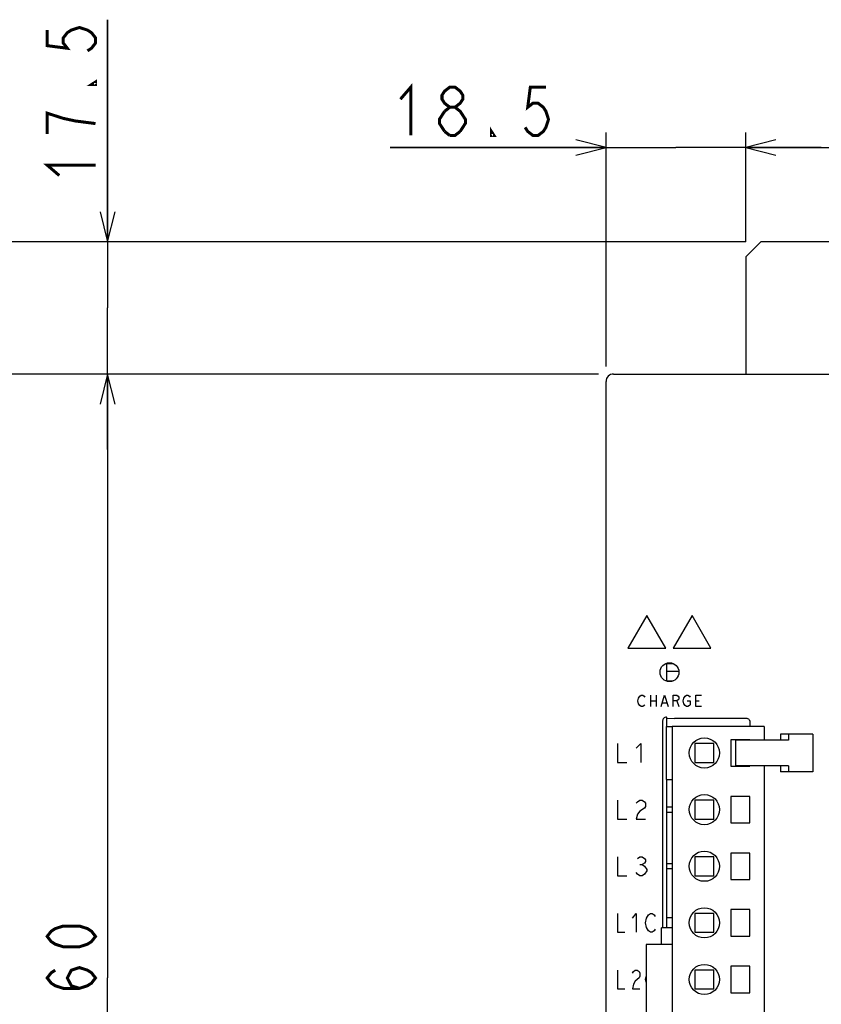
# Model space of a CAD drawing. Extents: x 61 to 816, y 33 to 560.
# Tile 5 of 22: x 332 to 439, y 357 to 487. Entities that reach past the tile are written whole.
import ezdxf

# ---------------------------------------------------------------- set-up
doc = ezdxf.new("R2010")
doc.units = 0
doc.header["$LTSCALE"] = 46.2
doc.layers.get('0').update_dxf_attribs({"linetype": 'CONTINUOUS'})
for name, color, linetype in [('ALL_AXIS', 7, 'CONTINUOUS'), ('ALL_CURVE', 7, 'CONTINUOUS'), ('ALL_DIM', 7, 'CONTINUOUS'), ('ALL_FEATURES', 7, 'CONTINUOUS')]:
    doc.layers.add(name, color=color, linetype=linetype)
doc.dimstyles.get("Standard").update_dxf_attribs({"dimtxt": 2.5, "dimasz": 2.5, "dimexe": 1.25, "dimexo": 0.625, "dimtad": 1, "dimcen": 2.5, "dimazin": 3, "dimtfac": 1, "dimtmove": 0, "dimatfit": 3})

# ---------------------------------------------------------------- blocks, each defined once
blk = doc.blocks.new('_OPEN')
at = {"color": 0, "linetype": 'BYBLOCK'}
for p, q in [((0, 0), (-1, 0.25)), ((-1, -0.25), (0, 0)), ((-1, 0), (0, 0))]:
    blk.add_line(p, q, dxfattribs=at)
blk = doc.blocks.new('*D1')
at = {"layer": 'ALL_DIM', "color": 2, "linetype": 'CONTINUOUS'}
for p, q in [((409, 440), (342, 440)), ((344, 440), (344, 360)), ((344, 280), (344, 360)), ((407.88, 280), (342, 280))]:
    blk.add_line(p, q, dxfattribs=at)
at = {"layer": 'ALL_DIM', "color": 2, "linetype": 'CONTINUOUS', "xscale": 4, "yscale": 4, "zscale": 4}
for p, rotation in [((344, 440), 90), ((344, 280), 270)]:
    blk.add_blockref('_OPEN', p, dxfattribs=dict(at, rotation=rotation))
blk = doc.blocks.new('*D3')
at = {"layer": 'ALL_DIM', "color": 2, "linetype": 'CONTINUOUS'}
for p, q in [((409, 440), (328, 440)), ((330, 440), (330, 356)), ((330, 272), (330, 356)), ((417.58, 272), (328, 272))]:
    blk.add_line(p, q, dxfattribs=at)
at = {"layer": 'ALL_DIM', "color": 2, "linetype": 'CONTINUOUS', "xscale": 4, "yscale": 4, "zscale": 4}
for p, rotation in [((330, 440), 90), ((330, 272), 270)]:
    blk.add_blockref('_OPEN', p, dxfattribs=dict(at, rotation=rotation))
blk = doc.blocks.new('*D10')
at = {"layer": 'ALL_DIM', "color": 2, "linetype": 'CONTINUOUS'}
for p, q in [((428.5, 457.5), (314, 457.5)), ((316, 457.5), (316, 360)), ((316, 262.5), (316, 360)), ((428.5, 262.5), (314, 262.5))]:
    blk.add_line(p, q, dxfattribs=at)
at = {"layer": 'ALL_DIM', "color": 2, "linetype": 'CONTINUOUS', "xscale": 4, "yscale": 4, "zscale": 4}
for p, rotation in [((316, 457.5), 90), ((316, 262.5), 270)]:
    blk.add_blockref('_OPEN', p, dxfattribs=dict(at, rotation=rotation))
blk = doc.blocks.new('*D11')
at = {"layer": 'ALL_DIM', "color": 2, "linetype": 'CONTINUOUS'}
for p, q in [((344, 457.5), (344, 486.93)), ((344, 486.93), (344, 448.75)), ((428.5, 457.5), (342, 457.5)), ((344, 430), (344, 448.75)), ((409, 440), (342, 440)), ((344, 440), (344, 430))]:
    blk.add_line(p, q, dxfattribs=at)
at = {"layer": 'ALL_DIM', "color": 2, "linetype": 'CONTINUOUS', "xscale": 4, "yscale": 4, "zscale": 4}
for p, rotation in [((344, 457.5), 270), ((344, 440), 90)]:
    blk.add_blockref('_OPEN', p, dxfattribs=dict(at, rotation=rotation))
blk = doc.blocks.new('*D12')
at = {"layer": 'ALL_DIM', "color": 2, "linetype": 'CONTINUOUS'}
for p, q in [((410, 441), (410, 472)), ((428.5, 457.5), (428.5, 472)), ((410, 470), (381.4, 470)), ((381.4, 470), (419.25, 470)), ((438.5, 470), (419.25, 470)), ((428.5, 470), (438.5, 470))]:
    blk.add_line(p, q, dxfattribs=at)
at = {"layer": 'ALL_DIM', "color": 2, "linetype": 'CONTINUOUS', "xscale": 4, "yscale": 4, "zscale": 4}
blk.add_blockref('_OPEN', (410, 470), dxfattribs=at)
at = {"layer": 'ALL_DIM', "color": 2, "linetype": 'CONTINUOUS', "xscale": 4, "yscale": 4, "zscale": 4, "rotation": 180}
blk.add_blockref('_OPEN', (428.5, 470), dxfattribs=at)
blk = doc.blocks.new('*D13')
at = {"layer": 'ALL_DIM', "color": 2, "linetype": 'CONTINUOUS'}
for p, q in [((428.5, 457.5), (428.5, 472)), ((464.5, 457.5), (464.5, 472)), ((428.5, 470), (446.5, 470)), ((464.5, 470), (446.5, 470))]:
    blk.add_line(p, q, dxfattribs=at)
at = {"layer": 'ALL_DIM', "color": 2, "linetype": 'CONTINUOUS', "xscale": 4, "yscale": 4, "zscale": 4, "rotation": 180}
blk.add_blockref('_OPEN', (428.5, 470), dxfattribs=at)
at = {"layer": 'ALL_DIM', "color": 2, "linetype": 'CONTINUOUS', "xscale": 4, "yscale": 4, "zscale": 4}
blk.add_blockref('_OPEN', (464.5, 470), dxfattribs=at)

msp = doc.modelspace()

# ---------------------------------------------------------------- linework, layer by layer
at = {"color": 7, "linetype": 'CONTINUOUS'}
for p, q in [((418, 401.676), (418, 399.324)), ((418, 401.651), (418.86, 401.651)), ((418, 400.635), (419.632, 400.635)), ((418, 399.365), (418.898, 399.365)), ((418, 394.545), (418, 393.3)), ((418, 386.3), (418, 368))]:
    msp.add_line(p, q, dxfattribs=at)
at = {"layer": 'ALL_AXIS', "color": 7, "linetype": 'CONTINUOUS'}
for p, q in [((418.775, 393.3), (418.775, 311.3)), ((430.925, 393.3), (418.775, 393.3)), ((430.925, 393.3), (430.925, 391.5)), ((426.525, 391.55), (426.525, 388.05)), ((429.025, 391.55), (426.525, 391.55)), ((427.143, 391.5), (427.143, 388.1)), ((433.88, 391.5), (427.143, 391.5)), ((429.025, 391.5), (429.025, 391.55)), ((421.775, 391.05), (421.775, 388.55)), ((424.275, 391.05), (421.775, 391.05)), ((424.275, 388.55), (424.275, 391.05)), ((421.775, 388.55), (424.275, 388.55)), ((426.525, 388.05), (429.025, 388.05)), ((433.88, 388.1), (427.143, 388.1)), ((429.025, 388.05), (429.025, 388.1)), ((430.925, 388.1), (430.925, 311.3)), ((426.525, 384.05), (426.525, 380.55)), ((429.025, 384.05), (426.525, 384.05)), ((429.025, 380.55), (429.025, 384.05)), ((426.525, 380.55), (429.025, 380.55)), ((426.525, 376.55), (426.525, 373.05)), ((429.025, 376.55), (426.525, 376.55)), ((429.025, 373.05), (429.025, 376.55)), ((426.525, 373.05), (429.025, 373.05)), ((426.525, 369.05), (426.525, 365.55)), ((429.025, 369.05), (426.525, 369.05)), ((429.025, 365.55), (429.025, 369.05)), ((426.525, 365.55), (429.025, 365.55)), ((415.325, 364.45), (415.325, 340.15)), ((418.775, 364.45), (415.325, 364.45)), ((426.525, 361.55), (426.525, 358.05)), ((429.025, 361.55), (426.525, 361.55)), ((429.025, 358.05), (429.025, 361.55)), ((426.525, 358.05), (429.025, 358.05))]:
    msp.add_line(p, q, dxfattribs=at)
for centre in [(423.025, 389.8), (423.025, 382.3), (423.025, 374.8), (423.025, 367.3), (423.025, 359.8)]:
    msp.add_circle(centre, 2, dxfattribs=at)
at = {"layer": 'ALL_CURVE', "color": 4, "linetype": 'CONTINUOUS'}
for p, q in [((415.4, 408), (412.9, 403.67)), ((417.9, 403.67), (415.4, 408)), ((421.4, 408), (418.9, 403.67)), ((423.9, 403.67), (421.4, 408)), ((412.9, 403.67), (417.9, 403.67)), ((418.9, 403.67), (423.9, 403.67)), ((414.2, 396.7), (414.294, 397.075)), ((414.294, 396.325), (414.2, 396.7)), ((414.294, 397.075), (414.481, 397.325)), ((414.481, 397.325), (414.669, 397.45)), ((414.669, 397.45), (414.856, 397.45)), ((414.856, 397.45), (415.044, 397.325)), ((415.044, 397.325), (415.137, 397.2)), ((415.887, 397.45), (415.887, 395.95)), ((415.887, 396.7), (416.637, 396.7)), ((416.637, 397.45), (416.637, 395.95)), ((417.294, 395.95), (417.762, 397.45)), ((417.762, 397.45), (418.231, 395.95)), ((418.887, 395.95), (418.887, 397.45)), ((418.887, 397.45), (419.356, 397.45)), ((419.356, 396.7), (418.887, 396.7)), ((419.356, 397.45), (419.544, 397.325)), ((419.544, 396.825), (419.356, 396.7)), ((419.356, 396.7), (419.637, 395.95)), ((419.544, 397.325), (419.637, 397.2)), ((419.637, 396.95), (419.544, 396.825)), ((419.637, 397.2), (419.637, 396.95)), ((420.2, 396.7), (420.294, 397.075)), ((420.294, 396.325), (420.2, 396.7)), ((420.294, 397.075), (420.481, 397.325)), ((420.481, 397.325), (420.669, 397.45)), ((420.669, 397.45), (420.856, 397.45)), ((420.762, 396.7), (421.137, 396.7)), ((420.856, 397.45), (421.044, 397.325)), ((421.044, 397.325), (421.137, 397.2)), ((421.137, 396.7), (421.137, 396.2)), ((421.887, 395.95), (421.887, 397.45)), ((421.887, 397.45), (422.637, 397.45)), ((421.887, 396.7), (422.356, 396.7)), ((414.481, 396.075), (414.294, 396.325)), ((414.669, 395.95), (414.481, 396.075)), ((414.856, 395.95), (414.669, 395.95)), ((415.044, 396.075), (414.856, 395.95)), ((415.137, 396.2), (415.044, 396.075)), ((417.481, 396.45), (418.044, 396.45)), ((420.481, 396.075), (420.294, 396.325)), ((420.669, 395.95), (420.481, 396.075)), ((420.856, 395.95), (420.669, 395.95)), ((421.044, 396.075), (420.856, 395.95)), ((421.137, 396.2), (421.044, 396.075)), ((422.637, 395.95), (421.887, 395.95)), ((411.5, 391.05), (411.5, 388.55)), ((414, 390.425), (414.625, 391.05)), ((414.625, 391.05), (414.625, 388.55)), ((411.5, 388.55), (412.75, 388.55)), ((411.5, 383.55), (411.5, 381.05)), ((414.156, 383.342), (414.469, 383.55)), ((414.469, 383.55), (414.781, 383.55)), ((414.781, 383.55), (415.094, 383.342)), ((414, 383.133), (414.156, 383.342)), ((415.094, 382.508), (414.469, 382.092)), ((415.094, 383.342), (415.25, 383.133)), ((415.25, 382.717), (415.094, 382.508)), ((415.25, 383.133), (415.25, 382.717)), ((411.5, 381.05), (412.75, 381.05)), ((414.156, 381.675), (414, 381.05)), ((414, 381.05), (415.25, 381.05)), ((414.469, 382.092), (414.156, 381.675)), ((411.5, 376.05), (411.5, 373.55)), ((414.156, 375.842), (414.469, 376.05)), ((414.469, 376.05), (414.781, 376.05)), ((414.781, 376.05), (415.094, 375.842)), ((415.094, 375.842), (415.25, 375.633)), ((415.25, 375.633), (415.25, 375.425)), ((414.469, 375.008), (414.781, 375.008)), ((415.094, 375.217), (414.781, 375.008)), ((414.781, 375.008), (415.094, 374.8)), ((415.25, 375.425), (415.094, 375.217)), ((415.094, 374.8), (415.406, 374.383)), ((415.406, 374.383), (415.406, 374.175)), ((411.5, 373.55), (412.75, 373.55)), ((414.156, 373.758), (414, 373.967)), ((414.469, 373.55), (414.156, 373.758)), ((414.781, 373.55), (414.469, 373.55)), ((415.094, 373.758), (414.781, 373.55)), ((415.406, 374.175), (415.094, 373.758)), ((411.5, 368.55), (411.5, 366.05)), ((413.5, 367.925), (414, 368.55)), ((414, 368.55), (414, 366.05)), ((415.25, 367.3), (415.375, 367.925)), ((415.375, 367.925), (415.625, 368.342)), ((415.625, 368.342), (415.875, 368.55)), ((415.875, 368.55), (416.125, 368.55)), ((416.125, 368.55), (416.375, 368.342)), ((416.375, 368.342), (416.5, 368.133)), ((415.375, 366.675), (415.25, 367.3)), ((415.625, 366.258), (415.375, 366.675)), ((411.5, 366.05), (412.5, 366.05)), ((415.875, 366.05), (415.625, 366.258)), ((416.125, 366.05), (415.875, 366.05)), ((416.375, 366.258), (416.125, 366.05)), ((416.5, 366.467), (416.375, 366.258)), ((411.5, 361.05), (411.5, 358.55)), ((413.5, 360.633), (413.625, 360.842)), ((413.625, 360.842), (413.875, 361.05)), ((413.875, 361.05), (414.125, 361.05)), ((414.375, 360.008), (413.875, 359.592)), ((414.125, 361.05), (414.375, 360.842)), ((414.375, 360.842), (414.5, 360.633)), ((414.5, 360.217), (414.375, 360.008)), ((414.5, 360.633), (414.5, 360.217)), ((415.25, 359.8), (415.325, 360.175)), ((413.625, 359.175), (413.5, 358.55)), ((413.875, 359.592), (413.625, 359.175)), ((415.325, 359.425), (415.25, 359.8)), ((411.5, 358.55), (412.5, 358.55)), ((413.5, 358.55), (414.5, 358.55))]:
    msp.add_line(p, q, dxfattribs=at)
at = {"layer": 'ALL_DIM', "color": 2, "linetype": 'CONTINUOUS', "const_width": 0.4}
for points in [[(336, 485.557), (336, 483.493), (338.667, 483.149), (338.133, 483.837), (338.133, 484.525), (338.667, 485.213), (339.2, 485.557), (340.267, 485.901), (341.333, 485.557), (341.867, 485.213), (342.4, 484.525), (342.4, 483.837), (341.867, 483.149), (341.333, 482.805)], [(342.4, 478.677), (342.4, 478.333), (341.867, 478.333), (342.4, 478.677)], [(382.777, 476.4), (384.153, 478), (384.153, 471.6)], [(389.313, 475.333), (388.625, 475.867), (388.281, 476.4), (388.281, 476.933), (388.625, 477.467), (389.313, 478), (390.001, 478), (390.689, 477.467), (391.033, 476.933), (391.033, 476.4), (390.689, 475.867), (390.001, 475.333)], [(402.041, 478), (399.977, 478), (399.633, 475.333), (400.321, 475.867), (401.009, 475.867), (401.697, 475.333), (402.041, 474.8), (402.385, 473.733), (402.041, 472.667), (401.697, 472.133), (401.009, 471.6), (400.321, 471.6), (399.633, 472.133), (399.289, 472.667)], [(342.4, 473.173), (339.733, 473.517), (338.133, 473.861), (337.067, 474.205), (336, 474.549), (336, 471.797)], [(388.625, 472.133), (387.937, 473.2), (387.937, 473.733), (388.625, 474.8)], [(388.625, 474.8), (389.313, 475.333), (390.001, 475.333), (390.689, 474.8), (391.033, 474.267), (391.377, 473.733), (391.377, 473.2), (390.689, 472.133)], [(389.313, 471.6), (388.625, 472.133)], [(390.689, 472.133), (390.001, 471.6), (389.313, 471.6)], [(395.161, 471.6), (394.817, 471.6), (394.817, 472.133), (395.161, 471.6)], [(337.6, 466.293), (336, 467.669), (342.4, 467.669)], [(342.4, 365.504), (341.867, 364.816), (341.333, 364.472), (340.267, 364.128), (338.133, 364.128), (337.067, 364.472), (336.533, 364.816), (336, 365.504), (336.533, 366.192), (337.067, 366.536), (338.133, 366.88), (340.267, 366.88), (341.333, 366.536), (341.867, 366.192), (342.4, 365.504)], [(340.267, 358.624), (339.2, 358.968), (338.667, 360), (339.2, 361.032), (340.267, 361.376), (341.333, 361.032), (341.867, 360.688), (342.4, 360), (341.867, 359.312), (341.333, 358.968), (340.267, 358.624), (338.133, 358.624), (337.067, 358.968), (336.533, 359.312), (336, 360), (336.533, 360.688), (337.067, 361.032)]]:
    msp.add_lwpolyline(points, dxfattribs=at)
at = {"layer": 'ALL_FEATURES', "color": 3, "linetype": 'CONTINUOUS'}
for p, q in [((430.5, 457.5), (428.5, 455.5)), ((462.5, 457.5), (430.5, 457.5)), ((428.5, 455.5), (428.5, 440))]:
    msp.add_line(p, q, dxfattribs=at)
at = {"layer": 'ALL_FEATURES', "color": 7, "linetype": 'CONTINUOUS'}
for p, q in [((411, 440), (479, 440)), ((410, 281), (410, 439)), ((417.5, 394.046), (417.5, 366.65)), ((418, 394.545), (417.902, 394.536)), ((418.061, 394.418), (418, 394.545)), ((418.061, 394.418), (419.079, 394.382)), ((428.582, 394.382), (419.079, 394.382)), ((429.082, 393.3), (429.082, 393.882)), ((418, 386.3), (418, 393.3)), ((418, 393.3), (418.775, 393.3)), ((433.084, 392.3), (433.084, 391.5)), ((437.39, 392.3), (433.084, 392.3)), ((434.154, 391.5), (433.88, 391.5)), ((434.154, 392.3), (434.154, 391.5)), ((437.39, 392.3), (437.39, 387.3)), ((433.084, 388.1), (433.084, 387.3)), ((434.154, 388.1), (433.88, 388.1)), ((434.154, 388.1), (434.154, 387.3)), ((418, 386.3), (418.775, 386.3)), ((437.39, 387.3), (433.084, 387.3)), ((421.775, 383.55), (421.775, 381.05)), ((424.275, 383.55), (421.775, 383.55)), ((424.275, 381.05), (424.275, 383.55)), ((418.775, 382.62), (418, 382.62)), ((418, 381.98), (418.775, 381.98)), ((421.775, 381.05), (424.275, 381.05)), ((421.775, 376.05), (421.775, 373.55)), ((424.275, 376.05), (421.775, 376.05)), ((424.275, 373.55), (424.275, 376.05)), ((418.775, 375.12), (418, 375.12)), ((418, 374.48), (418.775, 374.48)), ((421.775, 373.55), (424.275, 373.55)), ((418, 368), (418, 366.65)), ((418, 368), (418.775, 368)), ((421.775, 368.55), (421.775, 366.05)), ((424.275, 368.55), (421.775, 368.55)), ((424.275, 366.05), (424.275, 368.55)), ((417.335, 364.45), (417.335, 366.65)), ((418.775, 366.65), (417.335, 366.65)), ((421.775, 366.05), (424.275, 366.05)), ((421.775, 361.05), (421.775, 358.55)), ((424.275, 361.05), (421.775, 361.05)), ((424.275, 358.55), (424.275, 361.05)), ((421.775, 358.55), (424.275, 358.55))]:
    msp.add_line(p, q, dxfattribs=at)
for points in [[(417.902, 394.536), (417.809, 394.508), (417.722, 394.461), (417.646, 394.399), (417.584, 394.323), (417.538, 394.237), (417.51, 394.143), (417.5, 394.046)], [(429.082, 393.882), (429.07, 393.992), (429.033, 394.099), (428.973, 394.195), (428.892, 394.274), (428.796, 394.334), (428.691, 394.37), (428.582, 394.382)]]:
    msp.add_lwpolyline(points, dxfattribs=at)
msp.add_circle((418.4, 400.5), 1.25, dxfattribs=at)
msp.add_arc((411, 439), 1, 90, 180, dxfattribs=at)

# ---------------------------------------------------------------- dimensions: what is measured, and where the dimension line sits
at = {"layer": 'ALL_DIM', "color": 2, "linetype": 'CONTINUOUS'}
for base, p1, p2, angle, picture, middle in [((344, 457.5), (409, 440), (428.5, 457.5), 90, '*D11', (342.4, 464.917)), ((410, 470), (428.5, 457.5), (410, 441), 180, '*D12', (381.401, 471.6)), ((316, 262.5), (428.5, 457.5), (428.5, 262.5), 270, '*D10', (314.4, 351.744)), ((330, 440), (417.581, 272), (409, 440), 90, '*D3', (328.4, 347.744)), ((344, 280), (409, 440), (407.884, 280), 270, '*D1', (342.4, 351.744))]:
    dim = msp.add_linear_dim(base=base, p1=p1, p2=p2, angle=angle, dimstyle='Standard', dxfattribs=at)
    dim.commit()
    dim.dimension.update_dxf_attribs({"geometry": picture, "text_midpoint": middle, "dimtype": 128})
dim = msp.add_linear_dim(base=(464.5, 470), p1=(428.5, 457.5), p2=(464.5, 457.5), dimstyle='Standard', dxfattribs=at)
dim.commit()
dim.dimension.update_dxf_attribs({"geometry": '*D13', "text_midpoint": (440.996, 471.6), "dimtype": 128})

doc.saveas('drawing.dxf')
